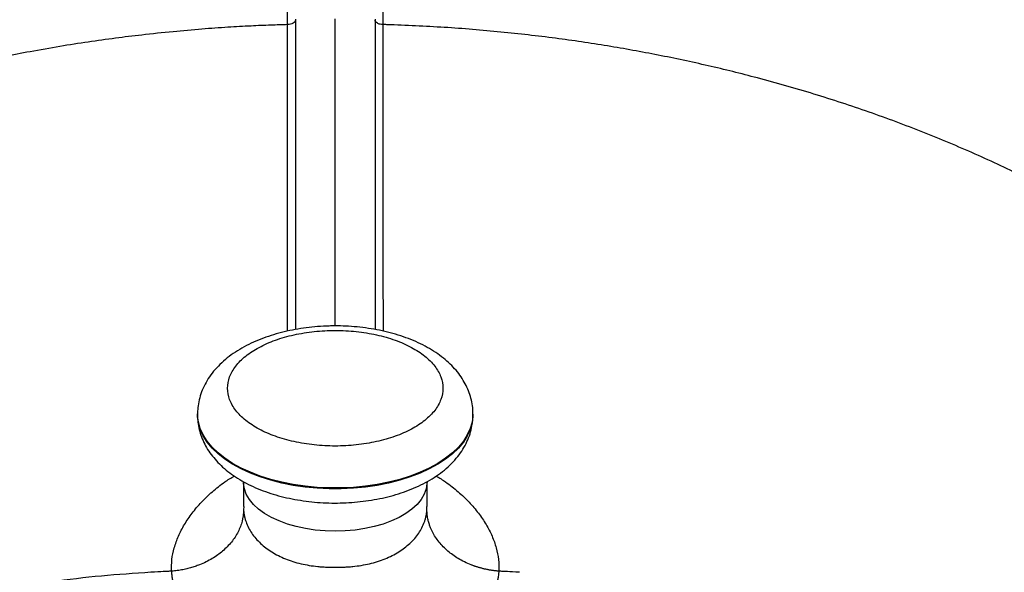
# Model space of a CAD drawing. Header units: inches. Extents: x -21 to 102, y -36 to 51.
# Tile 10 of 21: x -4.06 to 8.61, y 38.51 to 45.62. Entities that reach past the tile are written whole.
import ezdxf

# ---------------------------------------------------------------- set-up
doc = ezdxf.new("R2010")
doc.units = ezdxf.units.IN
doc.header["$MEASUREMENT"] = 0

msp = doc.modelspace()

# ---------------------------------------------------------------- linework, layer by layer
at = {"color": 7, "linetype": 'Continuous', "lineweight": 25}
for p, q in [((-1.772, 40.545), (-1.772, 40.533)), ((1.772, 40.533), (1.772, 40.545)), ((-1.181, 39.671), (-1.181, 39.355)), ((1.181, 39.354), (1.181, 39.671)), ((-2.105, 38.521), (-2.105, 38.522))]:
    msp.add_line(p, q, dxfattribs=at)
at = {"color": 8, "linetype": 'Continuous', "lineweight": 25}
for p, q in [((-1.177, 39.355), (-1.18, 39.312)), ((1.18, 39.312), (1.179, 39.354))]:
    msp.add_line(p, q, dxfattribs=at)
at = {"color": 8, "linetype": 'Continuous', "lineweight": 25, "flags": 128}
for points in [[(1.772, 40.545), (1.771, 40.524), (1.761, 40.44), (1.737, 40.357), (1.699, 40.275), (1.648, 40.195), (1.584, 40.118), (1.508, 40.045), (1.419, 39.975), (1.32, 39.91), (1.21, 39.85), (1.091, 39.795), (0.964, 39.746), (0.829, 39.704), (0.687, 39.668), (0.54, 39.638), (0.389, 39.616), (0.234, 39.601), (0.078, 39.594), (-0.078, 39.594), (-0.234, 39.601), (-0.389, 39.616), (-0.54, 39.638), (-0.687, 39.668), (-0.829, 39.704), (-0.964, 39.746), (-1.091, 39.795), (-1.21, 39.85), (-1.32, 39.91), (-1.419, 39.975), (-1.508, 40.045), (-1.584, 40.118), (-1.648, 40.195), (-1.699, 40.275), (-1.737, 40.357), (-1.761, 40.44), (-1.771, 40.524), (-1.772, 40.546)], [(1.772, 40.533), (1.771, 40.512), (1.761, 40.428), (1.737, 40.345), (1.699, 40.263), (1.648, 40.184), (1.584, 40.107), (1.508, 40.033), (1.419, 39.964), (1.32, 39.899), (1.21, 39.838), (1.091, 39.784), (0.964, 39.735), (0.829, 39.692), (0.687, 39.656), (0.54, 39.627), (0.389, 39.605), (0.234, 39.59), (0.078, 39.582), (-0.078, 39.582), (-0.234, 39.59), (-0.389, 39.605), (-0.54, 39.627), (-0.687, 39.656), (-0.829, 39.692), (-0.964, 39.735), (-1.091, 39.784), (-1.21, 39.838), (-1.32, 39.899), (-1.419, 39.964), (-1.508, 40.033), (-1.584, 40.107), (-1.648, 40.184), (-1.699, 40.263), (-1.737, 40.345), (-1.761, 40.428), (-1.771, 40.512), (-1.772, 40.533)], [(1.181, 39.671), (1.18, 39.65), (1.169, 39.58), (1.144, 39.512), (1.104, 39.446), (1.052, 39.382), (0.986, 39.322), (0.909, 39.266), (0.821, 39.215), (0.723, 39.169), (0.616, 39.129), (0.502, 39.096), (0.382, 39.07), (0.257, 39.051), (0.129, 39.04), (0, 39.036), (-0.129, 39.04), (-0.257, 39.051), (-0.382, 39.07), (-0.502, 39.096), (-0.616, 39.129), (-0.723, 39.169), (-0.821, 39.215), (-0.909, 39.266), (-0.986, 39.322), (-1.052, 39.382), (-1.104, 39.446), (-1.144, 39.512), (-1.169, 39.58), (-1.18, 39.65), (-1.181, 39.671)]]:
    msp.add_lwpolyline(points, dxfattribs=at)
at = {"color": 7, "linetype": 'Continuous', "lineweight": 25, "flags": 128}
msp.add_lwpolyline([(2.105, 38.522), (2.105, 38.522), (2.105, 38.522), (2.105, 38.522), (2.105, 38.521)], dxfattribs=at)
at = {"color": 7, "linetype": 'Continuous', "lineweight": 25}
for points, knots in [([(-0.614, 45.564), (-0.614, 45.578), (-0.614, 45.605), (-0.614, 45.647), (-0.614, 45.689), (-0.614, 45.731), (-0.614, 45.774), (-0.614, 45.816), (-0.614, 45.859), (-0.614, 45.902), (-0.614, 45.996), (-0.614, 46.141), (-0.614, 46.312), (-0.614, 46.453), (-0.614, 46.565), (-0.614, 46.673), (-0.614, 46.778), (-0.614, 46.88), (-0.614, 46.978), (-0.614, 47.072), (-0.614, 47.134), (-0.614, 47.165)], [0, 0, 0, 0, 0.02776, 0.055527, 0.083301, 0.111083, 0.138873, 0.16667, 0.194477, 0.222293, 0.250118, 0.376441, 0.499939, 0.571086, 0.639742, 0.705921, 0.769632, 0.830888, 0.889696, 0.946064, 1, 1, 1, 1]), ([(0.614, 47.159), (0.614, 47.143), (0.614, 47.11), (0.614, 47.06), (0.614, 47.009), (0.614, 46.957), (0.614, 46.904), (0.614, 46.851), (0.614, 46.796), (0.614, 46.741), (0.614, 46.685), (0.614, 46.628), (0.614, 46.571), (0.614, 46.512), (0.614, 46.453), (0.614, 46.393), (0.614, 46.336), (0.614, 46.282), (0.614, 46.228), (0.614, 46.17), (0.614, 46.108), (0.614, 46.041), (0.614, 45.97), (0.614, 45.894), (0.614, 45.815), (0.614, 45.731), (0.614, 45.643), (0.614, 45.584), (0.614, 45.554)], [0, 0, 0, 0, 0.029033, 0.058675, 0.088927, 0.119789, 0.151264, 0.183351, 0.216052, 0.249368, 0.283301, 0.317851, 0.353021, 0.388812, 0.425226, 0.462263, 0.499927, 0.530396, 0.563841, 0.600266, 0.639679, 0.682087, 0.727499, 0.775924, 0.827373, 0.881859, 0.939396, 1, 1, 1, 1]), ([(-0.512, 45.615), (-0.512, 45.609), (-0.514, 45.602), (-0.524, 45.588), (-0.532, 45.581), (-0.551, 45.57), (-0.563, 45.565), (-0.588, 45.559), (-0.601, 45.558), (-0.614, 45.557)], [0, 0, 0, 0, 0.25, 0.25, 0.5, 0.5, 0.75, 0.75, 1, 1, 1, 1]), ([(-0.512, 45.626), (-0.512, 45.603), (-0.512, 45.559), (-0.512, 45.496), (-0.512, 45.436), (-0.512, 45.384), (-0.512, 45.335), (-0.512, 45.292), (-0.512, 45.247), (-0.512, 45.202), (-0.512, 45.162), (-0.512, 45.117), (-0.512, 45.07), (-0.512, 45.019), (-0.512, 44.964), (-0.512, 44.906), (-0.512, 44.839), (-0.512, 44.766), (-0.512, 44.668), (-0.512, 44.548), (-0.512, 44.401), (-0.512, 44.205), (-0.512, 43.958), (-0.512, 43.669), (-0.512, 43.365), (-0.512, 43.05), (-0.512, 42.728), (-0.512, 42.396), (-0.512, 42.04), (-0.512, 41.782), (-0.512, 41.643), (-0.512, 41.634)], [0, 0, 0, 0, 0.015627, 0.029795, 0.042925, 0.05809, 0.0675, 0.078114, 0.089142, 0.099644, 0.110366, 0.118348, 0.132126, 0.144512, 0.155132, 0.17161, 0.186848, 0.203496, 0.224973, 0.25819, 0.291282, 0.333527, 0.402328, 0.474667, 0.549249, 0.631059, 0.713837, 0.796532, 0.888286, 0.992441, 1, 1, 1, 1]), ([(0, 41.679), (0, 41.747), (0, 41.967), (0, 42.336), (0, 42.721), (0, 43.034), (0, 43.278), (0, 43.515), (0, 43.745), (0, 43.969), (0, 44.188), (0, 44.397), (0, 44.572), (0, 44.703), (0, 44.792), (0, 44.863), (0, 44.927), (0, 44.986), (0, 45.064), (0, 45.158), (0, 45.275), (0, 45.391), (0, 45.509), (0, 45.59), (0, 45.631)], [0, 0, 0, 0, 0.055242, 0.177273, 0.292464, 0.357163, 0.419536, 0.479752, 0.538185, 0.594693, 0.6486, 0.702271, 0.750299, 0.778325, 0.799229, 0.815748, 0.830846, 0.845803, 0.859038, 0.888023, 0.914698, 0.944621, 0.972193, 1, 1, 1, 1]), ([(0.512, 45.626), (0.512, 45.602), (0.512, 45.557), (0.512, 45.493), (0.512, 45.43), (0.512, 45.363), (0.512, 45.292), (0.512, 45.224), (0.512, 45.168), (0.512, 45.117), (0.512, 45.07), (0.512, 45.019), (0.512, 44.964), (0.512, 44.906), (0.512, 44.843), (0.512, 44.785), (0.512, 44.707), (0.512, 44.607), (0.512, 44.483), (0.512, 44.362), (0.512, 44.188), (0.512, 43.958), (0.512, 43.669), (0.512, 43.365), (0.512, 43.05), (0.512, 42.728), (0.512, 42.396), (0.512, 42.04), (0.512, 41.782), (0.512, 41.642), (0.512, 41.633)], [0, 0, 0, 0, 0.015919, 0.030349, 0.043799, 0.061286, 0.078503, 0.094855, 0.110343, 0.118322, 0.132094, 0.144481, 0.155103, 0.171574, 0.186808, 0.200804, 0.213562, 0.243989, 0.274114, 0.303936, 0.333456, 0.40224, 0.474564, 0.549131, 0.630923, 0.713683, 0.796361, 0.888095, 0.992228, 1, 1, 1, 1]), ([(0.614, 45.557), (0.602, 45.558), (0.589, 45.559), (0.563, 45.565), (0.551, 45.57), (0.532, 45.581), (0.524, 45.588), (0.514, 45.602), (0.512, 45.609), (0.512, 45.615)], [0, 0, 0, 0, 0.25, 0.25, 0.5, 0.5, 0.75, 0.75, 1, 1, 1, 1]), ([(-0.614, 45.557), (-0.685, 45.555), (-0.842, 45.55), (-1.097, 45.539), (-1.393, 45.523), (-1.727, 45.499), (-2.097, 45.466), (-2.468, 45.427), (-2.832, 45.382), (-3.183, 45.333), (-3.549, 45.276), (-3.91, 45.212), (-4.255, 45.146), (-4.738, 45.044), (-5.37, 44.892), (-6.146, 44.672), (-6.694, 44.493), (-7.024, 44.375), (-7.147, 44.33), (-7.269, 44.285), (-7.39, 44.239), (-7.508, 44.193), (-7.604, 44.155), (-7.685, 44.122), (-7.762, 44.091), (-7.861, 44.051), (-7.981, 44), (-8.121, 43.94), (-8.278, 43.871), (-8.432, 43.801), (-8.632, 43.708), (-8.858, 43.599), (-9.138, 43.457), (-9.419, 43.309), (-9.708, 43.149), (-9.978, 42.991), (-10.222, 42.842), (-10.427, 42.713), (-10.588, 42.607), (-10.715, 42.522), (-10.832, 42.442), (-10.95, 42.36), (-11.069, 42.275), (-11.188, 42.187), (-11.4, 42.029), (-11.704, 41.79), (-12.095, 41.459), (-12.485, 41.1), (-12.872, 40.71), (-13.242, 40.3), (-13.592, 39.871), (-13.921, 39.422), (-14.152, 39.066), (-14.301, 38.818), (-14.376, 38.687), (-14.448, 38.557), (-14.518, 38.427), (-14.585, 38.297), (-14.65, 38.166), (-14.775, 37.903), (-14.943, 37.506), (-15.131, 36.969), (-15.279, 36.426), (-15.378, 35.933), (-15.425, 35.596), (-15.444, 35.416), (-15.452, 35.34), (-15.457, 35.278), (-15.462, 35.216), (-15.468, 35.143), (-15.474, 35.035), (-15.481, 34.893), (-15.486, 34.714), (-15.485, 34.498), (-15.482, 34.324), (-15.475, 34.223), (-15.473, 34.206)], [0, 0, 0, 0, 0.00883, 0.019366, 0.031589, 0.045447, 0.06085, 0.077665, 0.091749, 0.106489, 0.121841, 0.138086, 0.152404, 0.165937, 0.200367, 0.234778, 0.26917, 0.274844, 0.280517, 0.286189, 0.291862, 0.297533, 0.302825, 0.305468, 0.309039, 0.313775, 0.319529, 0.3263, 0.334089, 0.342289, 0.348937, 0.363713, 0.376061, 0.391421, 0.406967, 0.421384, 0.434671, 0.446831, 0.455258, 0.46182, 0.46851, 0.47533, 0.482278, 0.489356, 0.496563, 0.520349, 0.54544, 0.571834, 0.599532, 0.628531, 0.656773, 0.686147, 0.716656, 0.725183, 0.733278, 0.741372, 0.749465, 0.757558, 0.765651, 0.773744, 0.805923, 0.838096, 0.870266, 0.902431, 0.925025, 0.929463, 0.933901, 0.93834, 0.940313, 0.944809, 0.951078, 0.95912, 0.969703, 0.98232, 0.996972, 1, 1, 1, 1]), ([(15.471, 34.206), (15.478, 34.356), (15.493, 34.69), (15.469, 35.208), (15.408, 35.756), (15.307, 36.302), (15.168, 36.844), (14.991, 37.38), (14.776, 37.909), (14.523, 38.43), (14.234, 38.941), (13.908, 39.441), (13.548, 39.93), (13.153, 40.405), (12.724, 40.865), (12.263, 41.31), (11.771, 41.738), (11.249, 42.149), (10.698, 42.54), (10.12, 42.911), (9.516, 43.261), (8.887, 43.589), (8.235, 43.895), (7.562, 44.177), (6.87, 44.435), (6.159, 44.668), (5.467, 44.865), (4.798, 45.031), (4.155, 45.168), (3.5, 45.286), (2.825, 45.386), (2.124, 45.466), (1.401, 45.526), (0.911, 45.546), (0.665, 45.556)], [0, 0, 0, 0, 0.026394, 0.058485, 0.090579, 0.122676, 0.154776, 0.186881, 0.218991, 0.251107, 0.283229, 0.315358, 0.347494, 0.379639, 0.411793, 0.443955, 0.476128, 0.508312, 0.540507, 0.572714, 0.604934, 0.637167, 0.669414, 0.701675, 0.733952, 0.766245, 0.798554, 0.826263, 0.853984, 0.881719, 0.909881, 0.93928, 0.969517, 1, 1, 1, 1]), ([(0, 41.679), (-0.026, 41.679), (-0.102, 41.678), (-0.227, 41.671), (-0.373, 41.657), (-0.516, 41.634), (-0.657, 41.604), (-0.794, 41.567), (-0.926, 41.523), (-1.053, 41.47), (-1.173, 41.411), (-1.286, 41.343), (-1.39, 41.268), (-1.484, 41.185), (-1.565, 41.097), (-1.634, 41.003), (-1.689, 40.905), (-1.731, 40.805), (-1.757, 40.704), (-1.771, 40.617), (-1.77, 40.565), (-1.77, 40.546)], [0, 0, 0, 0, 0.029948, 0.085657, 0.14146, 0.197418, 0.25361, 0.310112, 0.366996, 0.424313, 0.482075, 0.540217, 0.59848, 0.656373, 0.713319, 0.768768, 0.822395, 0.874171, 0.924317, 0.973189, 1, 1, 1, 1]), ([(1.77, 40.545), (1.77, 40.564), (1.771, 40.616), (1.758, 40.701), (1.733, 40.797), (1.696, 40.89), (1.648, 40.98), (1.589, 41.067), (1.518, 41.15), (1.436, 41.228), (1.344, 41.303), (1.24, 41.372), (1.127, 41.435), (1.006, 41.491), (0.878, 41.54), (0.744, 41.582), (0.605, 41.616), (0.463, 41.643), (0.319, 41.663), (0.174, 41.675), (0.068, 41.679), (0.011, 41.679), (0, 41.679)], [0, 0, 0, 0, 0.027881, 0.075404, 0.122878, 0.170744, 0.219425, 0.269298, 0.320652, 0.373624, 0.428138, 0.4839, 0.540474, 0.597415, 0.654308, 0.710986, 0.767394, 0.823539, 0.879464, 0.935228, 0.987964, 1, 1, 1, 1]), ([(0, 40.133), (-0.091, 40.133), (-0.181, 40.138), (-0.359, 40.157), (-0.446, 40.171), (-0.614, 40.208), (-0.694, 40.231), (-0.845, 40.285), (-0.915, 40.316), (-1.043, 40.385), (-1.101, 40.423), (-1.202, 40.504), (-1.245, 40.547), (-1.314, 40.637), (-1.341, 40.684), (-1.376, 40.78), (-1.385, 40.828), (-1.385, 40.926), (-1.376, 40.974), (-1.341, 41.07), (-1.314, 41.117), (-1.245, 41.207), (-1.202, 41.25), (-1.101, 41.331), (-1.043, 41.369), (-0.915, 41.437), (-0.845, 41.469), (-0.694, 41.523), (-0.614, 41.546), (-0.446, 41.583), (-0.359, 41.597), (-0.181, 41.616), (-0.091, 41.621), (0, 41.621)], [0, 0, 0, 0, 0.0625, 0.0625, 0.125, 0.125, 0.1875, 0.1875, 0.25, 0.25, 0.3125, 0.3125, 0.375, 0.375, 0.4375, 0.4375, 0.5, 0.5, 0.5625, 0.5625, 0.625, 0.625, 0.6875, 0.6875, 0.75, 0.75, 0.8125, 0.8125, 0.875, 0.875, 0.9375, 0.9375, 1, 1, 1, 1]), ([(0, 41.621), (0.091, 41.621), (0.181, 41.616), (0.359, 41.597), (0.446, 41.583), (0.614, 41.546), (0.694, 41.523), (0.845, 41.469), (0.915, 41.437), (1.043, 41.369), (1.101, 41.331), (1.202, 41.25), (1.245, 41.207), (1.314, 41.117), (1.341, 41.07), (1.376, 40.974), (1.385, 40.926), (1.385, 40.828), (1.376, 40.78), (1.341, 40.684), (1.314, 40.637), (1.245, 40.547), (1.202, 40.504), (1.101, 40.423), (1.043, 40.385), (0.915, 40.316), (0.845, 40.285), (0.694, 40.231), (0.614, 40.208), (0.446, 40.171), (0.359, 40.157), (0.181, 40.138), (0.091, 40.133), (0, 40.133)], [0, 0, 0, 0, 0.0625, 0.0625, 0.125, 0.125, 0.1875, 0.1875, 0.25, 0.25, 0.3125, 0.3125, 0.375, 0.375, 0.4375, 0.4375, 0.5, 0.5, 0.5625, 0.5625, 0.625, 0.625, 0.6875, 0.6875, 0.75, 0.75, 0.8125, 0.8125, 0.875, 0.875, 0.9375, 0.9375, 1, 1, 1, 1]), ([(-1.77, 40.535), (-1.77, 40.52), (-1.772, 40.472), (-1.761, 40.392), (-1.738, 40.296), (-1.702, 40.202), (-1.656, 40.111), (-1.598, 40.024), (-1.529, 39.941), (-1.449, 39.861), (-1.358, 39.786), (-1.256, 39.717), (-1.145, 39.653), (-1.025, 39.596), (-0.897, 39.545), (-0.764, 39.502), (-0.626, 39.467), (-0.485, 39.439), (-0.34, 39.418), (-0.194, 39.404), (-0.046, 39.398), (0.102, 39.4), (0.249, 39.409), (0.394, 39.425), (0.538, 39.448), (0.678, 39.479), (0.814, 39.517), (0.945, 39.563), (1.071, 39.616), (1.19, 39.677), (1.302, 39.746), (1.405, 39.823), (1.497, 39.906), (1.577, 39.996), (1.643, 40.09), (1.696, 40.188), (1.736, 40.288), (1.76, 40.39), (1.772, 40.472), (1.77, 40.519), (1.77, 40.533)], [0, 0, 0, 0, 0.010594, 0.034372, 0.058098, 0.081987, 0.106253, 0.131089, 0.156648, 0.183012, 0.21016, 0.23796, 0.2662, 0.294654, 0.32311, 0.351468, 0.379691, 0.407781, 0.435757, 0.463648, 0.491488, 0.519312, 0.547153, 0.575041, 0.603012, 0.631105, 0.65936, 0.687809, 0.716477, 0.745367, 0.774435, 0.803531, 0.832402, 0.860756, 0.888328, 0.914978, 0.940714, 0.965659, 0.989997, 1, 1, 1, 1]), ([(-1.18, 39.312), (-1.18, 39.307), (-1.18, 39.297), (-1.181, 39.281), (-1.182, 39.265), (-1.183, 39.249), (-1.185, 39.233), (-1.188, 39.216), (-1.191, 39.2), (-1.194, 39.184), (-1.202, 39.15), (-1.219, 39.097), (-1.259, 39.005), (-1.331, 38.895), (-1.425, 38.798), (-1.512, 38.73), (-1.583, 38.683), (-1.662, 38.64), (-1.727, 38.611), (-1.775, 38.593), (-1.803, 38.583), (-1.833, 38.574), (-1.863, 38.565), (-1.895, 38.556), (-1.928, 38.548), (-1.962, 38.541), (-1.996, 38.535), (-2.032, 38.53), (-2.068, 38.525), (-2.092, 38.523), (-2.105, 38.522)], [0, 0, 0, 0, 0.013574, 0.027256, 0.041045, 0.054938, 0.068934, 0.083031, 0.097226, 0.111517, 0.125902, 0.186807, 0.250527, 0.37621, 0.500036, 0.55891, 0.6204, 0.684193, 0.749911, 0.7699, 0.790521, 0.811751, 0.833564, 0.855933, 0.878827, 0.902214, 0.926062, 0.950333, 0.974992, 1, 1, 1, 1]), ([(-1.18, 39.312), (-1.179, 39.308), (-1.179, 39.301), (-1.177, 39.288), (-1.176, 39.273), (-1.173, 39.253), (-1.17, 39.237), (-1.167, 39.223), (-1.164, 39.211), (-1.158, 39.189), (-1.144, 39.144), (-1.117, 39.083), (-1.061, 38.987), (-0.968, 38.879), (-0.845, 38.785), (-0.733, 38.722), (-0.642, 38.681), (-0.544, 38.645), (-0.442, 38.617), (-0.335, 38.596), (-0.244, 38.584), (-0.17, 38.577), (-0.111, 38.575), (-0.055, 38.574), (0, 38.574), (0.055, 38.574), (0.111, 38.575), (0.17, 38.577), (0.244, 38.584), (0.335, 38.596), (0.442, 38.617), (0.544, 38.645), (0.642, 38.681), (0.733, 38.722), (0.845, 38.785), (0.968, 38.879), (1.061, 38.987), (1.117, 39.083), (1.143, 39.144), (1.16, 39.195), (1.167, 39.223), (1.171, 39.242), (1.173, 39.255), (1.175, 39.271), (1.177, 39.288), (1.179, 39.301), (1.179, 39.308), (1.18, 39.312)], [0, 0, 0, 0, 0.004786, 0.007879, 0.015756, 0.022243, 0.031492, 0.035406, 0.039324, 0.047137, 0.062718, 0.095037, 0.125082, 0.189462, 0.249983, 0.281204, 0.312315, 0.343365, 0.374949, 0.405753, 0.437208, 0.452864, 0.468612, 0.486093, 0.500003, 0.513917, 0.531412, 0.547148, 0.562786, 0.594245, 0.625057, 0.656634, 0.68768, 0.718805, 0.750043, 0.810554, 0.874927, 0.904961, 0.937271, 0.952332, 0.968503, 0.972434, 0.976365, 0.984243, 0.992121, 0.99522, 1, 1, 1, 1]), ([(2.105, 38.522), (2.098, 38.523), (2.084, 38.524), (2.064, 38.526), (2.044, 38.528), (2.025, 38.531), (2.005, 38.534), (1.986, 38.537), (1.967, 38.54), (1.948, 38.544), (1.929, 38.548), (1.911, 38.552), (1.893, 38.557), (1.876, 38.561), (1.859, 38.566), (1.842, 38.571), (1.825, 38.576), (1.809, 38.581), (1.793, 38.587), (1.778, 38.592), (1.763, 38.598), (1.723, 38.613), (1.662, 38.64), (1.583, 38.683), (1.512, 38.73), (1.447, 38.781), (1.388, 38.836), (1.335, 38.896), (1.288, 38.96), (1.259, 39.011), (1.242, 39.045), (1.234, 39.063), (1.226, 39.082), (1.218, 39.102), (1.21, 39.124), (1.203, 39.148), (1.197, 39.172), (1.191, 39.198), (1.186, 39.225), (1.183, 39.253), (1.18, 39.282), (1.18, 39.302), (1.18, 39.312)], [0, 0, 0, 0, 0.013791, 0.027483, 0.041067, 0.054539, 0.067891, 0.081118, 0.094213, 0.107171, 0.119985, 0.13265, 0.145162, 0.157514, 0.169701, 0.181719, 0.193564, 0.20523, 0.216713, 0.228009, 0.239115, 0.250027, 0.315727, 0.379501, 0.440974, 0.499832, 0.561417, 0.623761, 0.686572, 0.749546, 0.764513, 0.780658, 0.79796, 0.816391, 0.835921, 0.856515, 0.878135, 0.90074, 0.924281, 0.948709, 0.973968, 1, 1, 1, 1]), ([(-2.372, 38.508), (-2.584, 38.493), (-3.012, 38.465), (-3.656, 38.387), (-4.308, 38.282), (-4.966, 38.146), (-5.628, 37.978), (-6.291, 37.777), (-6.953, 37.541), (-7.611, 37.27), (-8.262, 36.962), (-8.903, 36.616), (-9.53, 36.232), (-10.139, 35.811), (-10.726, 35.351), (-11.288, 34.855), (-11.79, 34.352), (-12.233, 33.85), (-12.624, 33.356), (-12.985, 32.839), (-13.316, 32.303), (-13.613, 31.748), (-13.875, 31.176), (-14.1, 30.591), (-14.287, 29.993), (-14.434, 29.386), (-14.541, 28.772), (-14.606, 28.154), (-14.632, 27.59), (-14.618, 27.232), (-14.612, 27.081)], [0, 0, 0, 0, 0.031563, 0.06376, 0.096608, 0.130118, 0.164301, 0.199169, 0.234726, 0.270978, 0.307926, 0.345563, 0.383889, 0.422883, 0.462531, 0.502809, 0.54368, 0.578171, 0.613023, 0.648203, 0.683685, 0.719428, 0.755391, 0.791536, 0.827817, 0.864186, 0.900599, 0.937007, 0.973362, 1, 1, 1, 1]), ([(-2.106, 38.521), (-2.123, 38.521), (-2.14, 38.52), (-2.167, 38.518), (-2.176, 38.518), (-2.195, 38.517), (-2.242, 38.515), (-2.301, 38.511), (-2.372, 38.508)], [0, 0, 0, 0, 0.25, 0.25, 0.375, 0.375, 0.5, 1, 1, 1, 1]), ([(-0.614, 37.343), (-0.624, 37.345), (-0.643, 37.349), (-0.671, 37.354), (-0.7, 37.36), (-0.727, 37.366), (-0.755, 37.372), (-0.782, 37.378), (-0.809, 37.385), (-0.836, 37.392), (-0.863, 37.399), (-0.889, 37.406), (-0.956, 37.425), (-1.059, 37.458), (-1.202, 37.513), (-1.343, 37.577), (-1.451, 37.637), (-1.526, 37.683), (-1.589, 37.725), (-1.65, 37.77), (-1.71, 37.819), (-1.771, 37.873), (-1.827, 37.93), (-1.878, 37.989), (-1.925, 38.049), (-1.976, 38.125), (-2.027, 38.22), (-2.056, 38.293), (-2.072, 38.343), (-2.079, 38.368), (-2.086, 38.393), (-2.092, 38.418), (-2.096, 38.443), (-2.099, 38.469), (-2.101, 38.492), (-2.103, 38.51), (-2.104, 38.519), (-2.105, 38.521)], [0, 0, 0, 0, 0.01161, 0.023151, 0.034629, 0.046052, 0.057427, 0.068761, 0.08006, 0.091332, 0.102582, 0.113816, 0.12504, 0.188039, 0.24997, 0.321688, 0.392434, 0.41928, 0.446512, 0.499932, 0.530805, 0.562134, 0.624484, 0.655994, 0.687307, 0.749847, 0.810226, 0.874237, 0.889707, 0.905454, 0.921952, 0.936809, 0.952588, 0.968392, 0.984195, 0.99477, 1, 1, 1, 1]), ([(2.105, 38.521), (2.104, 38.518), (2.103, 38.51), (2.101, 38.493), (2.099, 38.469), (2.096, 38.443), (2.091, 38.417), (2.086, 38.393), (2.079, 38.368), (2.072, 38.343), (2.056, 38.293), (2.027, 38.22), (1.976, 38.125), (1.915, 38.033), (1.841, 37.944), (1.771, 37.873), (1.71, 37.819), (1.641, 37.762), (1.563, 37.707), (1.478, 37.653), (1.4, 37.608), (1.306, 37.56), (1.189, 37.508), (1.059, 37.458), (0.949, 37.423), (0.867, 37.4), (0.818, 37.387), (0.769, 37.375), (0.718, 37.364), (0.667, 37.353), (0.632, 37.347), (0.614, 37.343)], [0, 0, 0, 0, 0.006287, 0.015088, 0.029966, 0.048907, 0.063181, 0.077934, 0.09455, 0.110222, 0.125775, 0.189713, 0.25015, 0.312713, 0.375486, 0.437857, 0.469152, 0.500047, 0.571501, 0.607601, 0.643129, 0.696173, 0.750021, 0.811883, 0.874842, 0.895442, 0.916094, 0.936834, 0.957703, 0.978743, 1, 1, 1, 1]), ([(2.372, 38.508), (2.301, 38.511), (2.242, 38.515), (2.195, 38.517), (2.176, 38.518), (2.167, 38.518), (2.14, 38.52), (2.123, 38.521), (2.106, 38.521)], [0, 0, 0, 0, 0.5, 0.625, 0.625, 0.75, 0.75, 1, 1, 1, 1])]:
    msp.add_open_spline(points, degree=3, knots=knots, dxfattribs=at)
at = {"color": 8, "linetype": 'Continuous', "lineweight": 25}
for points, knots in [([(-0.615, 41.612), (-0.615, 41.641), (-0.615, 41.725), (-0.614, 41.865), (-0.614, 42.03), (-0.614, 42.194), (-0.614, 42.357), (-0.614, 42.519), (-0.614, 42.779), (-0.614, 43.132), (-0.614, 43.481), (-0.614, 43.72), (-0.614, 43.854), (-0.614, 43.99), (-0.614, 44.146), (-0.614, 44.317), (-0.614, 44.488), (-0.614, 44.628), (-0.614, 44.739), (-0.614, 44.853), (-0.614, 44.965), (-0.614, 45.076), (-0.614, 45.168), (-0.614, 45.262), (-0.614, 45.348), (-0.614, 45.446), (-0.614, 45.514), (-0.614, 45.557)], [0, 0, 0, 0, 0.023464, 0.067965, 0.111949, 0.155393, 0.198279, 0.240592, 0.282315, 0.401472, 0.514475, 0.549002, 0.582881, 0.61577, 0.65144, 0.699429, 0.743613, 0.77843, 0.803279, 0.825981, 0.862414, 0.885251, 0.907444, 0.929686, 0.953505, 0.970121, 1, 1, 1, 1]), ([(0.614, 45.557), (0.614, 45.411), (0.614, 45.12), (0.614, 44.702), (0.614, 44.287), (0.614, 43.877), (0.614, 43.472), (0.614, 43.071), (0.614, 42.5), (0.614, 42.01), (0.615, 41.665), (0.615, 41.613)], [0, 0, 0, 0, 0.10405, 0.206509, 0.308969, 0.411426, 0.513802, 0.61612, 0.718391, 0.956946, 1, 1, 1, 1]), ([(-2.106, 38.521), (-2.106, 38.571), (-2.106, 38.671), (-2.074, 38.823), (-2.02, 38.974), (-1.943, 39.124), (-1.844, 39.27), (-1.724, 39.412), (-1.583, 39.546), (-1.442, 39.66), (-1.34, 39.723), (-1.299, 39.748)], [0, 0, 0, 0, 0.1153544, 0.2309057, 0.3462141, 0.4613432, 0.5766304, 0.6918298, 0.8069728, 0.9218546, 1, 1, 1, 1]), ([(1.301, 39.747), (1.341, 39.722), (1.442, 39.66), (1.583, 39.546), (1.724, 39.411), (1.845, 39.27), (1.944, 39.123), (2.021, 38.974), (2.074, 38.823), (2.106, 38.671), (2.106, 38.571), (2.106, 38.521)], [0, 0, 0, 0, 0.076944, 0.192408, 0.307904, 0.423373, 0.538681, 0.653739, 0.768931, 0.884456, 1, 1, 1, 1])]:
    msp.add_open_spline(points, degree=3, knots=knots, dxfattribs=at)
at = {"color": 7, "linetype": 'Continuous', "lineweight": 25}
for points in [[(0.665, 45.556), (0.648, 45.557), (0.631, 45.557), (0.614, 45.557)], [(-2.105, 38.522), (-2.105, 38.522), (-2.106, 38.522), (-2.106, 38.521)], [(2.106, 38.521), (2.106, 38.522), (2.105, 38.522), (2.105, 38.522)]]:
    msp.add_open_spline(points, degree=3, dxfattribs=at)

doc.saveas('drawing.dxf')
